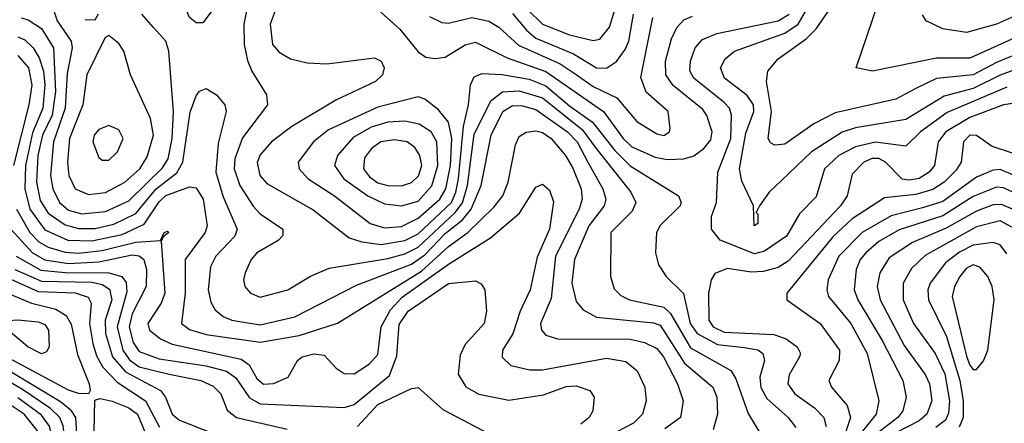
# Model space of a CAD drawing. Extents: x 997026 to 1115308, y 536381 to 619039.
# Tile 117 of 256: x 1019450 to 1022378, y 567588 to 568789. Entities that reach past the tile are written whole.
import ezdxf

# ---------------------------------------------------------------- set-up
doc = ezdxf.new("R2010")
doc.units = 0

msp = doc.modelspace()

# ---------------------------------------------------------------- linework, layer by layer
at = {"layer": '0CON20XD'}
for points in [[(1019975, 568778.9), (1019954.6, 568795), (1019926.4, 568865), (1019924.5, 568895), (1019939.4, 568925), (1019974.7, 568955.3), (1020005, 568967.5), (1020035, 568966.4), (1020064, 568955), (1020075, 568942.9), (1020085, 568923.3), (1020085.8, 568895), (1020076.7, 568875), (1020039.8, 568840.2), (1019995, 568779.4), (1019975, 568778.9)], [(1021155, 568727), (1021175, 568730.5), (1021203.4, 568766.6), (1021243.5, 568896.5)], [(1022461.3, 568758.7), (1022275, 568674.3), (1022175.9, 568674.1), (1021985.8, 568635.8), (1021937.5, 568645), (1022018.2, 568885)], [(1019533.2, 568873.2), (1019561.1, 568785), (1019603.2, 568725), (1019606.5, 568705), (1019591.5, 568628.5), (1019585.6, 568525), (1019551, 568425), (1019541.9, 568325), (1019548.6, 568285), (1019568.5, 568245), (1019595, 568222.1), (1019635, 568211.2), (1019705, 568218), (1019775, 568250.1), (1019875, 568347.8), (1019891.5, 568375), (1019903.6, 568435), (1019907.1, 568515), (1019893.2, 568695), (1019884.7, 568725), (1019848.4, 568765), (1019813.4, 568805)], [(1020915, 568863.4), (1021005, 568775.4), (1021085, 568743.6), (1021155, 568727)], [(1022115, 568583.9), (1022055, 568552.3), (1021875, 568511.5), (1021811.4, 568478.6), (1021725, 568417.9), (1021695.3, 568415.3), (1021682.4, 568422.4), (1021675.5, 568435), (1021685.6, 568515), (1021670.2, 568605), (1021674.2, 568635), (1021705, 568671.9), (1021788.6, 568731.4), (1021818.7, 568761.3), (1021896.8, 568875)], [(1022425, 568645.8), (1022365, 568624), (1022285, 568583.6), (1022198.5, 568561.5), (1022085, 568491.6), (1021935, 568466.9), (1021896, 568454), (1021804.7, 568395.3), (1021715, 568310.2), (1021678.6, 568275), (1021649.4, 568235), (1021640, 568215), (1021645, 568210), (1021645, 568182.5), (1021634, 568175), (1021632.5, 568235), (1021597.8, 568307.8), (1021590, 568345), (1021608.9, 568451.1), (1021632.7, 568515), (1021631.8, 568535), (1021613.5, 568563.5), (1021545.8, 568615), (1021533.6, 568645), (1021547.8, 568672.2), (1021575.2, 568694.8), (1021725, 568748.9), (1021764.4, 568775.6), (1021801.6, 568838.4)], [(1019454.3, 568794.3), (1019475, 568787.8), (1019515, 568762.2), (1019550.7, 568705), (1019556.9, 568575), (1019546.8, 568505), (1019517.5, 568445), (1019504.2, 568384.2), (1019500.5, 568305), (1019510.6, 568250.6), (1019535, 568213), (1019585, 568177.8), (1019625, 568167.2), (1019675, 568167.8), (1019729.7, 568180.3), (1019795, 568211.9), (1019855.6, 568285), (1019917.5, 568332.5), (1019934.7, 568365), (1019956.8, 568513.2), (1019975, 568562.5), (1019985, 568575.5), (1020005, 568583.6), (1020035.5, 568565), (1020060.4, 568535), (1020064, 568515), (1020040.2, 568419.8), (1020033.6, 568335), (1020055, 568261.2), (1020096.8, 568165), (1020089.8, 568145), (1020032.9, 568085), (1020017.1, 568052.9), (1020010.6, 567985), (1020018.4, 567948.4), (1020031.3, 567925), (1020055, 567905.8), (1020080.6, 567895), (1020165, 567881), (1020268.2, 567905), (1020451.7, 567998.3), (1020615, 568061.4), (1020655, 568088.5), (1020715, 568152.4), (1020766.9, 568193.1), (1020792.6, 568225), (1020822.6, 568295), (1020851.8, 568445), (1020886.7, 568515), (1020915, 568533.1), (1020945, 568532.8), (1020985, 568521.7), (1021079, 568455), (1021107.4, 568425), (1021139.4, 568365), (1021184.1, 568285), (1021192.9, 568255), (1021188.1, 568235), (1021142.6, 568175), (1021099.4, 568075), (1021092.3, 568005), (1021105, 567950), (1021125.5, 567925), (1021165, 567903.3), (1021335, 567887), (1021355, 567879.8), (1021426.7, 567766.7), (1021511.1, 567695), (1021522.9, 567665), (1021524.8, 567615), (1021511.9, 567568.1)], [(1019645, 568789.2), (1019675, 568788), (1019684.2, 568805.8)], [(1020124.9, 568815.1), (1020116.2, 568775), (1020117.4, 568715), (1020127.3, 568667.3), (1020140, 568635), (1020183.6, 568565), (1020186.9, 568535), (1020112.9, 568437.1), (1020090, 568375), (1020087.4, 568345), (1020104.5, 568295), (1020144.2, 568234.2), (1020165, 568211.4), (1020232.2, 568165), (1020233, 568147), (1020218.2, 568131.7), (1020155, 568094.6), (1020138.4, 568075), (1020120.4, 568035), (1020115.5, 568015), (1020119.5, 567995), (1020136.7, 567975), (1020165, 567962.8), (1020247.5, 567985), (1020315, 568025.4), (1020370.2, 568049.8), (1020545, 568078.4), (1020595, 568091.8), (1020635, 568111.8), (1020745.3, 568214.6), (1020766.5, 568243.5), (1020781.7, 568295), (1020801.8, 568448.2), (1020852.2, 568547.8), (1020885.7, 568574.3), (1020935, 568577.3), (1021005, 568556.2), (1021122.3, 568462.3), (1021164.4, 568405), (1021267.6, 568275), (1021282.3, 568245), (1021271, 568219), (1021208.1, 568155), (1021207.2, 568025), (1021217.4, 567987.4), (1021237.5, 567967.5), (1021263.3, 567955), (1021365, 567933.7), (1021385, 567914.8), (1021445, 567812.6), (1021564.4, 567744.4), (1021579.6, 567719.6), (1021616.4, 567616.4), (1021666, 567535)], [(1020210, 568815), (1020195.3, 568775), (1020201.9, 568715), (1020221.5, 568691.5), (1020255, 568672), (1020305, 568660.4), (1020363.1, 568656.9), (1020505.4, 568675.4), (1020525, 568665.6), (1020533.8, 568645), (1020528.8, 568625), (1020508.5, 568605), (1020390.5, 568549.5), (1020259.2, 568470.8), (1020198.7, 568425), (1020165, 568386.2), (1020156, 568364), (1020163.9, 568325), (1020185, 568300.8), (1020322.9, 568222.9), (1020430, 568140), (1020467.6, 568127.6), (1020525, 568119.7), (1020595, 568131.4), (1020635, 568151.8), (1020733.6, 568245), (1020747, 568275), (1020754.9, 568314.9), (1020769.4, 568470.6), (1020784.8, 568535), (1020790.6, 568595), (1020801.8, 568618.2), (1020825, 568628.2), (1020884.2, 568625.8), (1020965, 568611.2), (1021015, 568592.3), (1021085, 568532), (1021153.6, 568483.6), (1021219.4, 568399.4), (1021265, 568353.8), (1021409.5, 568265), (1021417.3, 568245), (1021413.8, 568235), (1021355, 568176.2), (1021343.2, 568155), (1021340.7, 568095), (1021349.3, 568059.3), (1021372.5, 568025), (1021424, 567974), (1021443.9, 567885), (1021465, 567855.2), (1021525, 567822.5), (1021605, 567813.3), (1021645, 567806.1), (1021660, 567795), (1021664.3, 567775), (1021651, 567725), (1021653.8, 567693.8), (1021671.9, 567661.9), (1021734.7, 567605), (1021757.5, 567575)], [(1020515, 568818.8), (1020580.1, 568760.1), (1020635, 568692.5), (1020657.4, 568677.4), (1020685, 568673.1), (1020715, 568676.8), (1020775, 568714.3), (1020805, 568721.6), (1020900, 568675), (1021015, 568634.9), (1021185.6, 568515.6), (1021244.3, 568435), (1021270, 568410), (1021339.5, 568379.5), (1021375, 568372.8)], [(1020668.5, 568798.5), (1020705, 568780.2), (1020725, 568778.1), (1020795, 568795.2), (1020845, 568784.4), (1020875, 568766.1), (1020932.9, 568712.9), (1021057.3, 568657.3), (1021105, 568626), (1021155, 568590), (1021226.1, 568556.1), (1021285, 568485.3), (1021345, 568448.8), (1021365, 568444.1)], [(1020915, 568807), (1020957, 568757), (1020985, 568733.6), (1021097.1, 568687.1), (1021165, 568645.2), (1021195, 568643.9)], [(1021195, 568643.9), (1021225, 568664.2), (1021250.5, 568699.5), (1021261.4, 568725), (1021275.2, 568805)], [(1021365, 568444.1), (1021381.9, 568455), (1021384.4, 568465), (1021378, 568515), (1021313.1, 568573.1), (1021296.8, 568616.8), (1021333, 568795)], [(1021375, 568372.8), (1021425, 568374.4), (1021455, 568383.6), (1021484.4, 568405.6), (1021505, 568430.8), (1021509.3, 568455), (1021493.6, 568503.6), (1021481.7, 568521.7), (1021393.3, 568593.3), (1021371.5, 568625), (1021370.5, 568665), (1021388.2, 568731.8), (1021403.8, 568765), (1021425, 568787.9), (1021450.7, 568799.3)], [(1022385, 568587.8), (1022207.5, 568512.5), (1022128.4, 568455), (1022085, 568412.5), (1021995, 568424.6), (1021935, 568410.1), (1021885.3, 568384.7), (1021843.5, 568345), (1021818.6, 568261.4), (1021768.6, 568211.4), (1021730.6, 568145), (1021665, 568100), (1021635, 568092.3), (1021533.1, 568133.1), (1021507.1, 568165), (1021507.3, 568202.7), (1021522.2, 568245), (1021526.1, 568335), (1021564.2, 568435), (1021566.8, 568505), (1021560.2, 568525), (1021545, 568542.4), (1021454.4, 568615), (1021443.2, 568636.7), (1021444.4, 568665), (1021459, 568705), (1021480.6, 568729.4), (1021522.7, 568747.3), (1021705, 568785.3), (1021738.1, 568805)], [(1022416.9, 568803.1), (1022355, 568775.7), (1022265, 568750.3), (1022195, 568761.8), (1022145.7, 568785), (1022135, 568803.3)], [(1019445, 568737.9), (1019465, 568728.3), (1019489.7, 568705), (1019508.2, 568675), (1019521.1, 568635), (1019525.1, 568595), (1019519.1, 568525), (1019488, 568452), (1019466.9, 568355), (1019465.6, 568285), (1019480.7, 568225), (1019525, 568163.1), (1019593, 568133), (1019665, 568130.8), (1019755, 568149.7), (1019819.8, 568180.2), (1019865, 568246.9), (1019885, 568266), (1019955, 568291.6), (1019975, 568288.7), (1019995.6, 568255), (1020008, 568175), (1020002, 568155), (1019941.9, 568075), (1019942.1, 567975), (1019930.8, 567885), (1019955, 567867.3), (1020005, 567851.9), (1020165, 567829.6), (1020281.1, 567848.9), (1020395, 567886.1), (1020645, 568040.8), (1020725, 568113.6), (1020782.7, 568155), (1020859.6, 568230.4), (1020886.9, 568265), (1020902.3, 568305), (1020923.9, 568416.1), (1020935, 568440.9), (1020955.6, 568454.4), (1020985, 568458.4), (1021005, 568452.8), (1021030.2, 568435), (1021073.4, 568385), (1021095, 568347.2), (1021119.2, 568285), (1021122.5, 568255), (1021113.2, 568225), (1021043.6, 568085), (1021030.7, 567959.3), (1020998.9, 567885), (1021001.3, 567865), (1021015, 567850.4), (1021048.9, 567838.9), (1021265, 567838.3), (1021308.3, 567828.3), (1021345, 567810.2), (1021364.5, 567785), (1021406, 567705), (1021422.7, 567655), (1021415.3, 567605), (1021368.8, 567571.2)], [(1019655, 568268.5), (1019705, 568274.5), (1019763.2, 568305), (1019807, 568345), (1019829.2, 568380.8), (1019848.3, 568445), (1019839.5, 568495), (1019779.6, 568625), (1019760, 568695), (1019745, 568718.1), (1019715, 568742), (1019704.4, 568735.6), (1019649.5, 568625), (1019638, 568535), (1019598.3, 568435), (1019592.1, 568365), (1019596.6, 568325), (1019615.4, 568285), (1019655, 568268.5)], [(1022475, 568710.7), (1022355, 568661.5), (1022285, 568624.9), (1022175.9, 568614.1), (1022115, 568583.9)], [(1019445, 568681.7), (1019475.8, 568645), (1019486.3, 568593.7), (1019477.5, 568535), (1019432.1, 568355)], [(1020535, 568168.9), (1020585, 568173), (1020635, 568197.6), (1020699.5, 568255), (1020717.1, 568285), (1020731.1, 568355), (1020735.1, 568435), (1020725, 568483.4), (1020695, 568520.3), (1020655, 568551.8), (1020635, 568559.2), (1020515, 568528), (1020368.8, 568461.2), (1020324.2, 568425), (1020278.4, 568365), (1020280.9, 568345), (1020308.2, 568315), (1020385.7, 568265), (1020492.7, 568182.7), (1020535, 568168.9)], [(1022425, 568542.7), (1022375, 568534.8), (1022275, 568497.3), (1022203.7, 568455), (1022181.6, 568425), (1022170.7, 568355), (1022154.4, 568335), (1022125, 568316.5), (1022095, 568310.7), (1022074.5, 568314.5), (1022024.5, 568364.5), (1022005, 568375.9), (1021985, 568375.6), (1021960.3, 568365), (1021925, 568329.1), (1021910.4, 568265), (1021891.2, 568235), (1021735, 568069.8), (1021705, 568051.3), (1021660.7, 568039.3), (1021625, 568037.2), (1021555, 568048.3), (1021516.6, 568033.4), (1021505.8, 568014.2), (1021498.1, 567975), (1021499, 567895), (1021512.5, 567875), (1021545, 567859.1), (1021692.1, 567852.1), (1021729.2, 567839.2), (1021762, 567815), (1021771.3, 567795), (1021769.1, 567785), (1021737.8, 567732.2), (1021733.8, 567705), (1021754.7, 567675), (1021813.4, 567633.4), (1021840.7, 567605), (1021847.8, 567577.8)], [(1019715, 568370.4), (1019741.3, 568395), (1019758.2, 568435), (1019745, 568460.7), (1019715, 568474.2), (1019685, 568462.2), (1019671.9, 568445), (1019667.9, 568425), (1019685, 568378.1), (1019695, 568370.9), (1019715, 568370.4)], [(1020585, 568234.8), (1020635, 568248.8), (1020675.4, 568294.6), (1020693.5, 568355), (1020690.5, 568425), (1020673.6, 568455), (1020638.1, 568478.1), (1020595, 568486.4), (1020545, 568484.1), (1020495, 568469.1), (1020441.8, 568438.2), (1020394.8, 568385), (1020385.7, 568355), (1020413.9, 568315), (1020485, 568264.8), (1020535, 568241.2), (1020585, 568234.8)], [(1022401.7, 568391.7), (1022341.8, 568411.8), (1022295, 568444.3), (1022275, 568444.8), (1022256.1, 568425), (1022249.2, 568365), (1022235, 568340.7), (1022199, 568305), (1022165, 568283.8), (1022115, 568268.2), (1022021.7, 568258.3), (1021925, 568195.8), (1021867.7, 568142.3), (1021731.5, 567975), (1021731.1, 567955), (1021830.6, 567885), (1021887.3, 567805), (1021886.5, 567775), (1021856.2, 567715), (1021863.8, 567695), (1021910.9, 567640.9), (1021920, 567605), (1021894, 567525)], [(1020585, 568294.6), (1020615, 568304.1), (1020635.7, 568324.3), (1020646.2, 568355), (1020640.3, 568385), (1020625, 568408.8), (1020601.9, 568425), (1020565, 568431.5), (1020523.8, 568425), (1020496.6, 568405), (1020475, 568377.1), (1020472.2, 568345), (1020490.7, 568320.7), (1020515, 568303.6), (1020545, 568295.1), (1020585, 568294.6)], [(1022405, 568326.2), (1022365, 568342.4), (1022345, 568340.7), (1022295, 568319.6), (1022195, 568247.8), (1022135, 568229.2), (1022041.6, 568205), (1021955.6, 568155), (1021886.2, 568085), (1021854, 568015), (1021850, 567985), (1021855.2, 567965), (1021921.1, 567885), (1021970.5, 567795), (1022004.3, 567655), (1021997, 567615), (1021956, 567564)], [(1019440.2, 568225), (1019480.6, 568155), (1019507.5, 568127.5), (1019535, 568111.4), (1019585, 568096.9), (1019625, 568093.9), (1019695, 568102.3), (1019795, 568126.3), (1019868.8, 568131.2), (1019880, 568155), (1019889.5, 568159.5), (1019893.3, 568155), (1019877, 568143), (1019871.2, 568128.8), (1019881.8, 567975), (1019870.3, 567945), (1019831, 567885), (1019836.3, 567865), (1019868.7, 567838.7), (1019903.4, 567823.4), (1020108.3, 567778.3), (1020132.1, 567762.1), (1020155, 567721.1), (1020175, 567704.3), (1020205, 567705.9), (1020248, 567725), (1020276, 567775), (1020290, 567785), (1020325, 567794.6), (1020355, 567790.4), (1020391.3, 567751.3), (1020415, 567736.1), (1020445, 567734.7), (1020490.4, 567765), (1020515, 567792.1), (1020524.8, 567875), (1020552.6, 567925), (1020587.4, 567962.6), (1020725, 568061.5), (1020850, 568140), (1020936.6, 568213.4), (1020985, 568290), (1021005, 568298.8), (1021025, 568281.1), (1021037.1, 568247.1), (1021025.9, 568165), (1020988.3, 568081.7), (1020968.4, 567985), (1020938.6, 567921.4), (1020916.3, 567853.7), (1020885.3, 567805), (1020884.3, 567784.3), (1020910.1, 567760.1), (1020966.8, 567746.8), (1021005, 567747.1), (1021195, 567781.3), (1021252, 567772), (1021285.8, 567744.2), (1021308.7, 567695), (1021312.8, 567655), (1021301.6, 567615), (1021275, 567588.1), (1021115, 567505.2)], [(1022405, 568274.4), (1022375, 568288.6), (1022355, 568290.1), (1022285, 568262.9), (1022195, 568205.3), (1022065, 568163.8), (1022005, 568128.4), (1021965.9, 568095), (1021949.6, 568075), (1021937, 568045), (1021931.1, 567985), (1021942.1, 567955), (1022014.3, 567834.3), (1022076, 567715), (1022086, 567665), (1022075.9, 567625), (1022061, 567605), (1021984.3, 567545.7)], [(1022401.7, 568225), (1022369, 568239), (1022345, 568237.8), (1022295, 568219.2), (1022205, 568168.6), (1022104.5, 568125.5), (1022035, 568080.2), (1022007.5, 568035), (1021999.8, 567995), (1022008.6, 567955), (1022079.7, 567819.7), (1022142.6, 567732.6), (1022155.8, 567705), (1022161.8, 567655), (1022147.9, 567615), (1022124.4, 567595), (1022055, 567559.6)], [(1022411.2, 568165), (1022365, 568190.1), (1022295, 568172), (1022142.9, 568087.1), (1022101.4, 568048.6), (1022076.7, 568005), (1022077.2, 567955), (1022107.9, 567885), (1022172.4, 567795), (1022201.4, 567735), (1022215.3, 567655), (1022211.8, 567618.2), (1022202.5, 567597.5), (1022173.9, 567575)], [(1019423.8, 568165), (1019487.9, 568095), (1019525, 568074), (1019595, 568063.4), (1019685, 568068.5), (1019785, 568088.8), (1019805, 568086.5), (1019818.8, 568075), (1019827.1, 568045), (1019825.7, 567995), (1019785, 567913.8), (1019775.5, 567875), (1019787.8, 567827.8), (1019805, 567801.1), (1019865, 567779.8), (1020005, 567758.9), (1020065, 567742.6), (1020093.1, 567723.1), (1020133.3, 567663.3), (1020165, 567645.6), (1020415, 567634.8), (1020445, 567643.2), (1020549.7, 567730.3), (1020571.5, 567788.5), (1020578.3, 567881.7), (1020605, 567921.7), (1020725, 568003.4), (1020805, 568011.8), (1020822.5, 568002.5), (1020833.6, 567985), (1020838.5, 567921.5), (1020830.9, 567885), (1020775, 567821.8), (1020759.6, 567790.4), (1020753.5, 567733.5), (1020776.4, 567696.4), (1020815, 567674.3), (1020905, 567657), (1021007.3, 567672.7), (1021075, 567697.4), (1021105, 567698.9), (1021145.3, 567685.3), (1021158.5, 567665), (1021154.6, 567625), (1021143.2, 567605), (1021118.2, 567585)], [(1022385, 568091.8), (1022365, 568118.4), (1022345, 568125.6), (1022285, 568118.1), (1022245, 568097.3), (1022202.8, 568065), (1022157.2, 568005), (1022150.8, 567985), (1022152.4, 567955), (1022205.8, 567845.8), (1022246, 567715), (1022255.6, 567655), (1022255.1, 567604.9), (1022243.5, 567576.5)], [(1019439.5, 568085), (1019513.4, 568043.4), (1019585, 568036.4), (1019715.6, 568035.6), (1019754.2, 568024.2), (1019766.9, 568006.9), (1019768.8, 567978.8), (1019740.2, 567875), (1019756.5, 567805), (1019776.2, 567776.2), (1019805, 567755.5), (1019894.2, 567734.2), (1019988.9, 567715), (1020025, 567698.3), (1020047.8, 567675), (1020066.7, 567626.7), (1020094.4, 567605), (1020245, 567569.8)], [(1019363.2, 568043.2), (1019505, 567979.8), (1019615, 567976.3), (1019653.4, 567963.5), (1019662.8, 567945), (1019657.4, 567885), (1019667.6, 567825), (1019678.4, 567788.4), (1019697.3, 567755), (1019740.2, 567710.2), (1019824.6, 567655), (1019866.3, 567576.3)], [(1019435.5, 568045), (1019515, 568011), (1019665, 568007.2), (1019695, 568000.8), (1019716.7, 567986.7), (1019723.9, 567955), (1019704.5, 567895), (1019705.7, 567855), (1019725.9, 567785.9), (1019765, 567740.7), (1019869, 567685), (1019883.4, 567665), (1019903.2, 567615), (1019925, 567596.7), (1020098.3, 567528.3)], [(1022295, 567748.2), (1022316.2, 567773.8), (1022329.3, 567805), (1022347.3, 567955), (1022342, 567995), (1022329.3, 568025), (1022305, 568052.1), (1022285, 568059.2), (1022265, 568049.6), (1022245.2, 568025), (1022229.3, 567995), (1022223.2, 567965), (1022265, 567787.1), (1022275, 567761.1), (1022285, 567748.2), (1022295, 567748.2)], [(1019405, 567978.7), (1019485.6, 567945.6), (1019557.1, 567927.1), (1019588.2, 567908.2), (1019602.7, 567882.7), (1019622.4, 567792.4), (1019656.9, 567705), (1019659.4, 567685), (1019654.4, 567675.6), (1019625, 567676.7), (1019595, 567686.2), (1019405, 567788.5)], [(1019515, 567794.3), (1019474.4, 567815), (1019404.4, 567875), (1019400, 567885), (1019416.2, 567893.8), (1019444.3, 567895.7), (1019505, 567889.8), (1019525, 567881.9), (1019536.1, 567865), (1019537.5, 567815), (1019530, 567800), (1019515, 567794.3)], [(1019434.4, 565945.6), (1019465, 566033.3), (1019486.7, 566075), (1019514.5, 566165), (1019559.5, 566260.5), (1019569.4, 566305), (1019557.6, 566495), (1019547.5, 566537.5), (1019515.4, 566605), (1019511.1, 566641.1), (1019507.1, 566685), (1019527.5, 566795), (1019511.3, 566945), (1019511.9, 567025), (1019534.8, 567115), (1019577.9, 567182.1), (1019592.5, 567227.5), (1019622.8, 567507.2), (1019617.3, 567605), (1019604.3, 567625), (1019571.6, 567651.6), (1019348.6, 567785)], [(1019449, 566955), (1019455.7, 567055), (1019496.2, 567155), (1019552.5, 567227.5), (1019569.1, 567319.1), (1019586.3, 567525), (1019579.8, 567579.8), (1019569.3, 567605), (1019541.7, 567631.7), (1019458.2, 567688.2), (1019325.6, 567765.6)], [(1020455, 567578.2), (1020515, 567643.5), (1020615, 567691.1), (1020634.5, 567694.5), (1020708.4, 567628.4), (1020846.4, 567556.4)], [(1019404.4, 567085), (1019525, 567251.9), (1019547.5, 567392.5), (1019554.5, 567514.5), (1019539, 567579), (1019515, 567612.4), (1019445, 567663.4)], [(1019670.4, 567515), (1019673.4, 567656.6), (1019688.9, 567661.1), (1019725, 567654), (1019775, 567634.2), (1019800.8, 567615), (1019833.7, 567533.7)], [(1019445, 567208.4), (1019483.4, 567265), (1019515, 567385.6), (1019522.7, 567505), (1019502.8, 567565), (1019463.2, 567615), (1019418.6, 567645)]]:
    msp.add_lwpolyline(points, dxfattribs=at)

doc.saveas('drawing.dxf')
